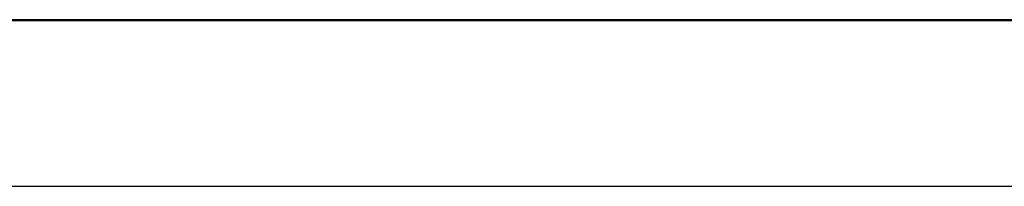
# Model space of a CAD drawing. Extents: x 1422 to 4284, y 1650 to 2964.
# Tile 8 of 30: x 1745.258 to 1750.007, y 2079.773 to 2080.577. Entities that reach past the tile are written whole.
import ezdxf

# ---------------------------------------------------------------- set-up
doc = ezdxf.new("R2010")
doc.units = 0
doc.layers.add('KF_SEQUENZA_10_NW_REAR', color=7, linetype='CONTINUOUS')
doc.layers.add('KF_SEQUENZA_10_NW_TOP', color=7, linetype='CONTINUOUS')

# ---------------------------------------------------------------- blocks, each defined once
blk = doc.blocks.new('KF_SEQUENZA_10_NW_TOP')
at = {"layer": 'KF_SEQUENZA_10_NW_TOP'}
for p, q in [((-74.7824, 415.8013), (-74.7824, 415.801)), ((-74.7824, 415.8013), (-74.7824, 415.8013)), ((-74.7824, 415.799), (-74.7824, 415.7989)), ((-74.7824, 415.7989), (-74.7824, 415.7987)), ((-74.7324, 415.8016), (-74.7324, 415.8015)), ((-74.7324, 415.8015), (-74.7324, 415.8014)), ((-74.7324, 415.7992), (-74.7324, 415.7992)), ((-74.7324, 415.7992), (-74.7324, 415.7991)), ((-73.9142, 415.8011), (-73.3513, 415.8011)), ((-73.9142, 415.8011), (-73.9142, 415.8011)), ((-73.9142, 415.7988), (-73.3513, 415.7988)), ((-73.9142, 415.7988), (-73.9142, 415.7987)), ((-73.2574, 415.8008), (-73.2574, 415.8007)), ((-73.2574, 415.7985), (-73.2574, 415.7984)), ((-70.733, 415.8013), (-71.1713, 415.8013)), ((-70.733, 415.7989), (-71.1713, 415.7989)), ((-71.1056, 415.8011), (-70.6724, 415.8011)), ((-71.1056, 415.7987), (-70.6724, 415.7987)), ((-70.733, 415.8013), (-70.733, 415.8012)), ((-70.733, 415.7989), (-70.733, 415.7989)), ((-70.6724, 415.8009), (-70.6724, 415.8011)), ((-70.6724, 415.7986), (-70.6724, 415.7987)), ((-70.6324, 415.8012), (-70.6324, 415.8009)), ((-70.6324, 415.7988), (-70.6324, 415.7986))]:
    blk.add_line(p, q, dxfattribs=at)
for points in [[(-69.8406, 415.802, 0), (-70.3289, 415.802, 0), (-70.8317, 415.802, 0), (-71.348, 415.802, 0), (-71.8763, 415.802, 0), (-72.4155, 415.802, 0), (-72.9643, 415.802, 0), (-73.5213, 415.802, 0), (-74.0852, 415.802, 0), (-74.6547, 415.802, 0), (-75.2283, 415.802, 0), (-75.8046, 415.802, 0), (-76.3824, 415.802, 0), (-76.9602, 415.802, 0), (-77.5366, 415.802, 0), (-78.1102, 415.802, 0), (-78.6796, 415.802, 0), (-79.2435, 415.802, 0), (-79.8005, 415.802, 0)], [(-79.8005, 415.801, 0), (-79.2435, 415.801, 0), (-78.6796, 415.801, 0), (-78.1102, 415.801, 0), (-77.5366, 415.801, 0), (-76.9602, 415.801, 0), (-76.3824, 415.801, 0), (-75.8046, 415.801, 0), (-75.2283, 415.801, 0), (-74.6547, 415.801, 0), (-74.0852, 415.801, 0), (-73.5213, 415.801, 0), (-72.9643, 415.801, 0), (-72.4155, 415.801, 0), (-71.8763, 415.801, 0), (-71.348, 415.801, 0), (-70.8317, 415.801, 0), (-70.3289, 415.801, 0), (-69.8406, 415.801, 0)], [(-69.8406, 415.799, 0), (-70.3289, 415.799, 0), (-70.8317, 415.799, 0), (-71.348, 415.799, 0), (-71.8763, 415.799, 0), (-72.4155, 415.799, 0), (-72.9643, 415.799, 0), (-73.5213, 415.799, 0), (-74.0852, 415.799, 0), (-74.6547, 415.799, 0), (-75.2283, 415.799, 0), (-75.8046, 415.799, 0), (-76.3824, 415.799, 0), (-76.9602, 415.799, 0), (-77.5366, 415.799, 0), (-78.1102, 415.799, 0), (-78.6796, 415.799, 0), (-79.2435, 415.799, 0), (-79.8005, 415.799, 0)], [(-79.8005, 415.798, 0), (-79.2435, 415.798, 0), (-78.6796, 415.798, 0), (-78.1102, 415.798, 0), (-77.5366, 415.798, 0), (-76.9602, 415.798, 0), (-76.3824, 415.798, 0), (-75.8046, 415.798, 0), (-75.2283, 415.798, 0), (-74.6547, 415.798, 0), (-74.0852, 415.798, 0), (-73.5213, 415.798, 0), (-72.9643, 415.798, 0), (-72.4155, 415.798, 0), (-71.8763, 415.798, 0), (-71.348, 415.798, 0), (-70.8317, 415.798, 0), (-70.3289, 415.798, 0), (-69.8406, 415.798, 0)], [(-70.733, 415.801, 0), (-70.7787, 415.801, 0), (-70.8263, 415.801, 0), (-70.8757, 415.801, 0), (-70.927, 415.801, 0), (-70.9802, 415.801, 0), (-71.0351, 415.801, 0), (-71.0919, 415.801, 0), (-71.1505, 415.801, 0), (-71.2109, 415.801, 0), (-71.273, 415.801, 0), (-71.3368, 415.801, 0), (-71.4023, 415.801, 0), (-71.4695, 415.801, 0), (-71.5384, 415.801, 0), (-71.609, 415.801, 0), (-71.6811, 415.801, 0), (-71.7548, 415.801, 0), (-71.8301, 415.801, 0), (-71.907, 415.801, 0), (-71.9853, 415.801, 0), (-72.0652, 415.801, 0), (-72.1465, 415.801, 0), (-72.2292, 415.801, 0), (-72.3133, 415.801, 0), (-72.3989, 415.801, 0), (-72.4857, 415.801, 0), (-72.5739, 415.801, 0), (-72.6634, 415.801, 0), (-72.7541, 415.801, 0), (-72.8461, 415.801, 0), (-72.9392, 415.801, 0), (-73.0335, 415.801, 0), (-73.129, 415.801, 0), (-73.2256, 415.801, 0), (-73.3232, 415.801, 0), (-73.4218, 415.801, 0), (-73.5215, 415.801, 0), (-73.6221, 415.801, 0), (-73.7237, 415.801, 0), (-73.8262, 415.801, 0), (-73.9295, 415.801, 0), (-74.0337, 415.801, 0), (-74.1386, 415.801, 0), (-74.2443, 415.801, 0), (-74.3508, 415.801, 0), (-74.4579, 415.801, 0), (-74.5657, 415.801, 0), (-74.674, 415.801, 0), (-74.783, 415.801, 0), (-74.8925, 415.801, 0), (-75.0025, 415.801, 0)], [(-70.733, 415.799, 0), (-70.7787, 415.799, 0), (-70.8263, 415.799, 0), (-70.8757, 415.799, 0), (-70.927, 415.799, 0), (-70.9802, 415.799, 0), (-71.0351, 415.799, 0), (-71.0919, 415.799, 0), (-71.1505, 415.799, 0), (-71.2109, 415.799, 0), (-71.273, 415.799, 0), (-71.3368, 415.799, 0), (-71.4023, 415.799, 0), (-71.4695, 415.799, 0), (-71.5384, 415.799, 0), (-71.609, 415.799, 0), (-71.6811, 415.799, 0), (-71.7548, 415.799, 0), (-71.8301, 415.799, 0), (-71.907, 415.799, 0), (-71.9853, 415.799, 0), (-72.0652, 415.799, 0), (-72.1465, 415.799, 0), (-72.2292, 415.799, 0), (-72.3133, 415.799, 0), (-72.3989, 415.799, 0), (-72.4857, 415.799, 0), (-72.5739, 415.799, 0), (-72.6634, 415.799, 0), (-72.7541, 415.799, 0), (-72.8461, 415.799, 0), (-72.9392, 415.799, 0), (-73.0335, 415.799, 0), (-73.129, 415.799, 0), (-73.2256, 415.799, 0), (-73.3232, 415.799, 0), (-73.4218, 415.799, 0), (-73.5215, 415.799, 0), (-73.6221, 415.799, 0), (-73.7237, 415.799, 0), (-73.8262, 415.799, 0), (-73.9295, 415.799, 0), (-74.0337, 415.799, 0), (-74.1386, 415.799, 0), (-74.2443, 415.799, 0), (-74.3508, 415.799, 0), (-74.4579, 415.799, 0), (-74.5657, 415.799, 0), (-74.674, 415.799, 0), (-74.783, 415.799, 0), (-74.8925, 415.799, 0), (-75.0025, 415.799, 0)], [(-75.069, 415.801, 0), (-74.9587, 415.801, 0), (-74.8489, 415.801, 0), (-74.7396, 415.801, 0), (-74.6308, 415.801, 0), (-74.5227, 415.801, 0), (-74.4152, 415.801, 0), (-74.3083, 415.801, 0), (-74.2022, 415.801, 0), (-74.0967, 415.801, 0), (-73.9921, 415.801, 0), (-73.8883, 415.801, 0), (-73.7853, 415.801, 0), (-73.6832, 415.801, 0), (-73.582, 415.801, 0), (-73.4817, 415.801, 0), (-73.3825, 415.801, 0), (-73.2842, 415.801, 0), (-73.187, 415.801, 0), (-73.0909, 415.801, 0), (-72.9959, 415.801, 0), (-72.902, 415.801, 0), (-72.8093, 415.801, 0), (-72.7178, 415.801, 0), (-72.6276, 415.801, 0), (-72.5386, 415.801, 0), (-72.451, 415.801, 0), (-72.3647, 415.801, 0), (-72.2797, 415.801, 0), (-72.1961, 415.801, 0), (-72.1139, 415.801, 0), (-72.0332, 415.801, 0), (-71.954, 415.801, 0), (-71.8762, 415.801, 0), (-71.8, 415.801, 0), (-71.7253, 415.801, 0), (-71.6522, 415.801, 0), (-71.5807, 415.801, 0), (-71.5108, 415.801, 0), (-71.4426, 415.801, 0), (-71.376, 415.801, 0), (-71.3112, 415.801, 0), (-71.248, 415.801, 0), (-71.1866, 415.801, 0), (-71.127, 415.801, 0), (-71.0691, 415.801, 0), (-71.013, 415.801, 0), (-70.9588, 415.801, 0), (-70.9064, 415.801, 0), (-70.8558, 415.801, 0), (-70.8071, 415.801, 0), (-70.7603, 415.801, 0), (-70.7154, 415.801, 0), (-70.6724, 415.801, 0)], [(-75.069, 415.799, 0), (-74.9587, 415.799, 0), (-74.8489, 415.799, 0), (-74.7396, 415.799, 0), (-74.6308, 415.799, 0), (-74.5227, 415.799, 0), (-74.4152, 415.799, 0), (-74.3083, 415.799, 0), (-74.2022, 415.799, 0), (-74.0967, 415.799, 0), (-73.9921, 415.799, 0), (-73.8883, 415.799, 0), (-73.7853, 415.799, 0), (-73.6832, 415.799, 0), (-73.582, 415.799, 0), (-73.4817, 415.799, 0), (-73.3825, 415.799, 0), (-73.2842, 415.799, 0), (-73.187, 415.799, 0), (-73.0909, 415.799, 0), (-72.9959, 415.799, 0), (-72.902, 415.799, 0), (-72.8093, 415.799, 0), (-72.7178, 415.799, 0), (-72.6276, 415.799, 0), (-72.5386, 415.799, 0), (-72.451, 415.799, 0), (-72.3647, 415.799, 0), (-72.2797, 415.799, 0), (-72.1961, 415.799, 0), (-72.1139, 415.799, 0), (-72.0332, 415.799, 0), (-71.954, 415.799, 0), (-71.8762, 415.799, 0), (-71.8, 415.799, 0), (-71.7253, 415.799, 0), (-71.6522, 415.799, 0), (-71.5807, 415.799, 0), (-71.5108, 415.799, 0), (-71.4426, 415.799, 0), (-71.376, 415.799, 0), (-71.3112, 415.799, 0), (-71.248, 415.799, 0), (-71.1866, 415.799, 0), (-71.127, 415.799, 0), (-71.0691, 415.799, 0), (-71.013, 415.799, 0), (-70.9588, 415.799, 0), (-70.9064, 415.799, 0), (-70.8558, 415.799, 0), (-70.8071, 415.799, 0), (-70.7603, 415.799, 0), (-70.7154, 415.799, 0), (-70.6724, 415.799, 0)], [(-74.7824, 415.801, 0), (-74.819, 415.801, 0), (-74.856, 415.801, 0), (-74.8934, 415.801, 0), (-74.9312, 415.801, 0), (-74.9693, 415.801, 0), (-75.0079, 415.801, 0)], [(-74.7824, 415.799, 0), (-74.819, 415.799, 0), (-74.856, 415.799, 0), (-74.8934, 415.799, 0), (-74.9312, 415.799, 0), (-74.9693, 415.799, 0), (-75.0079, 415.799, 0)], [(-74.9981, 415.801, 0), (-74.9489, 415.801, 0), (-74.8998, 415.801, 0), (-74.8508, 415.801, 0), (-74.8017, 415.801, 0), (-74.7527, 415.801, 0), (-74.7038, 415.801, 0), (-74.6548, 415.801, 0), (-74.606, 415.801, 0), (-74.5571, 415.801, 0), (-74.5083, 415.801, 0), (-74.4595, 415.801, 0), (-74.4108, 415.801, 0), (-74.3622, 415.801, 0), (-74.3135, 415.801, 0), (-74.2649, 415.801, 0), (-74.2164, 415.801, 0), (-74.1679, 415.801, 0), (-74.1195, 415.801, 0), (-74.0711, 415.801, 0), (-74.0228, 415.801, 0), (-73.9745, 415.801, 0), (-73.9263, 415.801, 0), (-73.8781, 415.801, 0), (-73.83, 415.801, 0), (-73.7819, 415.801, 0), (-73.7339, 415.801, 0), (-73.686, 415.801, 0), (-73.6381, 415.801, 0), (-73.5903, 415.801, 0), (-73.5425, 415.801, 0), (-73.4949, 415.801, 0), (-73.4472, 415.801, 0), (-73.3997, 415.801, 0), (-73.3522, 415.801, 0), (-73.3048, 415.801, 0), (-73.2574, 415.801, 0)], [(-74.9981, 415.798, 0), (-74.9489, 415.798, 0), (-74.8998, 415.798, 0), (-74.8508, 415.798, 0), (-74.8017, 415.798, 0), (-74.7527, 415.798, 0), (-74.7038, 415.798, 0), (-74.6548, 415.798, 0), (-74.606, 415.798, 0), (-74.5571, 415.798, 0), (-74.5083, 415.798, 0), (-74.4595, 415.798, 0), (-74.4108, 415.798, 0), (-74.3622, 415.798, 0), (-74.3135, 415.798, 0), (-74.2649, 415.798, 0), (-74.2164, 415.798, 0), (-74.1679, 415.798, 0), (-74.1195, 415.798, 0), (-74.0711, 415.798, 0), (-74.0228, 415.798, 0), (-73.9745, 415.798, 0), (-73.9263, 415.798, 0), (-73.8781, 415.798, 0), (-73.83, 415.798, 0), (-73.7819, 415.798, 0), (-73.7339, 415.798, 0), (-73.686, 415.798, 0), (-73.6381, 415.798, 0), (-73.5903, 415.798, 0), (-73.5425, 415.798, 0), (-73.4949, 415.798, 0), (-73.4472, 415.798, 0), (-73.3997, 415.798, 0), (-73.3522, 415.798, 0), (-73.3048, 415.798, 0), (-73.2574, 415.798, 0)], [(-74.7324, 415.802, 0), (-74.758, 415.802, 0), (-74.7835, 415.802, 0), (-74.8091, 415.802, 0), (-74.8347, 415.802, 0), (-74.8603, 415.802, 0), (-74.8859, 415.802, 0), (-74.9115, 415.802, 0), (-74.9371, 415.802, 0), (-74.9627, 415.802, 0), (-74.9884, 415.802, 0), (-75.014, 415.802, 0)], [(-74.7324, 415.799, 0), (-74.758, 415.799, 0), (-74.7835, 415.799, 0), (-74.8091, 415.799, 0), (-74.8347, 415.799, 0), (-74.8603, 415.799, 0), (-74.8859, 415.799, 0), (-74.9115, 415.799, 0), (-74.9371, 415.799, 0), (-74.9627, 415.799, 0), (-74.9884, 415.799, 0), (-75.014, 415.799, 0)], [(-75.0027, 415.801, 0), (-74.9646, 415.801, 0), (-74.9266, 415.801, 0), (-74.8889, 415.801, 0), (-74.8514, 415.801, 0), (-74.814, 415.801, 0), (-74.777, 415.801, 0), (-74.7401, 415.801, 0), (-74.7035, 415.801, 0), (-74.6671, 415.801, 0), (-74.6309, 415.801, 0), (-74.595, 415.801, 0), (-74.5593, 415.801, 0), (-74.5239, 415.801, 0), (-74.4888, 415.801, 0), (-74.4539, 415.801, 0), (-74.4194, 415.801, 0), (-74.385, 415.801, 0), (-74.351, 415.801, 0), (-74.3173, 415.801, 0), (-74.2838, 415.801, 0), (-74.2506, 415.801, 0), (-74.2178, 415.801, 0), (-74.1852, 415.801, 0), (-74.153, 415.801, 0), (-74.1211, 415.801, 0), (-74.0895, 415.801, 0), (-74.0582, 415.801, 0), (-74.0272, 415.801, 0), (-73.9966, 415.801, 0), (-73.9663, 415.801, 0), (-73.9364, 415.801, 0), (-73.9068, 415.801, 0), (-73.8776, 415.801, 0), (-73.8487, 415.801, 0), (-73.8201, 415.801, 0), (-73.792, 415.801, 0), (-73.7642, 415.801, 0), (-73.7367, 415.801, 0), (-73.7097, 415.801, 0), (-73.683, 415.801, 0), (-73.6567, 415.801, 0), (-73.6308, 415.801, 0), (-73.6053, 415.801, 0), (-73.5801, 415.801, 0), (-73.5554, 415.801, 0), (-73.5311, 415.801, 0), (-73.5071, 415.801, 0), (-73.4836, 415.801, 0), (-73.4605, 415.801, 0), (-73.4378, 415.801, 0), (-73.4155, 415.801, 0), (-73.3936, 415.801, 0), (-73.3722, 415.801, 0), (-73.3512, 415.801, 0)], [(-75.0027, 415.799, 0), (-74.9646, 415.799, 0), (-74.9266, 415.799, 0), (-74.8889, 415.799, 0), (-74.8514, 415.799, 0), (-74.814, 415.799, 0), (-74.777, 415.799, 0), (-74.7401, 415.799, 0), (-74.7035, 415.799, 0), (-74.6671, 415.799, 0), (-74.6309, 415.799, 0), (-74.595, 415.799, 0), (-74.5593, 415.799, 0), (-74.5239, 415.799, 0), (-74.4888, 415.799, 0), (-74.4539, 415.799, 0), (-74.4194, 415.799, 0), (-74.385, 415.799, 0), (-74.351, 415.799, 0), (-74.3173, 415.799, 0), (-74.2838, 415.799, 0), (-74.2506, 415.799, 0), (-74.2178, 415.799, 0), (-74.1852, 415.799, 0), (-74.153, 415.799, 0), (-74.1211, 415.799, 0), (-74.0895, 415.799, 0), (-74.0582, 415.799, 0), (-74.0272, 415.799, 0), (-73.9966, 415.799, 0), (-73.9663, 415.799, 0), (-73.9364, 415.799, 0), (-73.9068, 415.799, 0), (-73.8776, 415.799, 0), (-73.8487, 415.799, 0), (-73.8201, 415.799, 0), (-73.792, 415.799, 0), (-73.7642, 415.799, 0), (-73.7367, 415.799, 0), (-73.7097, 415.799, 0), (-73.683, 415.799, 0), (-73.6567, 415.799, 0), (-73.6308, 415.799, 0), (-73.6053, 415.799, 0), (-73.5801, 415.799, 0), (-73.5554, 415.799, 0), (-73.5311, 415.799, 0), (-73.5071, 415.799, 0), (-73.4836, 415.799, 0), (-73.4605, 415.799, 0), (-73.4378, 415.799, 0), (-73.4155, 415.799, 0), (-73.3936, 415.799, 0), (-73.3722, 415.799, 0), (-73.3512, 415.799, 0)], [(-73.9142, 415.801, 0), (-73.8977, 415.801, 0), (-73.8816, 415.801, 0), (-73.8657, 415.801, 0), (-73.8502, 415.801, 0), (-73.8351, 415.801, 0), (-73.8203, 415.801, 0), (-73.8059, 415.801, 0), (-73.7918, 415.801, 0), (-73.7781, 415.801, 0), (-73.7647, 415.801, 0), (-73.7517, 415.801, 0), (-73.739, 415.801, 0), (-73.7268, 415.801, 0), (-73.7148, 415.801, 0), (-73.7033, 415.801, 0), (-73.6921, 415.801, 0), (-73.6812, 415.801, 0), (-73.6708, 415.801, 0), (-73.6607, 415.801, 0), (-73.651, 415.801, 0), (-73.6417, 415.801, 0), (-73.6327, 415.801, 0), (-73.6241, 415.801, 0), (-73.6159, 415.801, 0), (-73.6081, 415.801, 0), (-73.6006, 415.801, 0), (-73.5936, 415.801, 0), (-73.5869, 415.801, 0), (-73.5806, 415.801, 0), (-73.5747, 415.801, 0), (-73.5691, 415.801, 0), (-73.564, 415.801, 0), (-73.5592, 415.801, 0), (-73.5549, 415.801, 0), (-73.5509, 415.801, 0), (-73.5473, 415.801, 0), (-73.5441, 415.801, 0), (-73.5413, 415.801, 0), (-73.5388, 415.801, 0), (-73.5368, 415.801, 0), (-73.5351, 415.801, 0), (-73.5339, 415.801, 0), (-73.533, 415.801, 0), (-73.5325, 415.801, 0), (-73.5324, 415.801, 0), (-73.5327, 415.801, 0), (-73.5334, 415.801, 0), (-73.5345, 415.801, 0), (-73.536, 415.801, 0), (-73.5378, 415.801, 0), (-73.5401, 415.801, 0), (-73.5427, 415.801, 0), (-73.5458, 415.801, 0), (-73.5492, 415.801, 0), (-73.553, 415.801, 0), (-73.5572, 415.801, 0), (-73.5618, 415.801, 0), (-73.5667, 415.801, 0), (-73.5721, 415.801, 0), (-73.5778, 415.801, 0), (-73.5839, 415.801, 0), (-73.5904, 415.801, 0), (-73.5973, 415.801, 0), (-73.6046, 415.801, 0), (-73.6123, 415.801, 0), (-73.6203, 415.801, 0), (-73.6287, 415.801, 0), (-73.6375, 415.801, 0), (-73.6466, 415.801, 0), (-73.6562, 415.801, 0), (-73.6661, 415.801, 0), (-73.6764, 415.801, 0), (-73.687, 415.801, 0), (-73.6981, 415.801, 0), (-73.7094, 415.801, 0), (-73.7212, 415.801, 0), (-73.7333, 415.801, 0), (-73.7458, 415.801, 0), (-73.7587, 415.801, 0), (-73.7719, 415.801, 0), (-73.7854, 415.801, 0), (-73.7993, 415.801, 0), (-73.8136, 415.801, 0), (-73.8282, 415.801, 0), (-73.8432, 415.801, 0), (-73.8585, 415.801, 0), (-73.8742, 415.801, 0), (-73.8902, 415.801, 0), (-73.9066, 415.801, 0), (-73.9233, 415.801, 0), (-73.9403, 415.801, 0), (-73.9577, 415.801, 0), (-73.9754, 415.801, 0), (-73.9934, 415.801, 0), (-74.0117, 415.801, 0), (-74.0304, 415.801, 0), (-74.0494, 415.801, 0), (-74.0688, 415.801, 0), (-74.0884, 415.801, 0), (-74.1083, 415.801, 0), (-74.1286, 415.801, 0), (-74.1492, 415.801, 0), (-74.1701, 415.801, 0), (-74.1912, 415.801, 0), (-74.2127, 415.801, 0), (-74.2345, 415.801, 0), (-74.2566, 415.801, 0), (-74.2789, 415.801, 0), (-74.3016, 415.801, 0), (-74.3245, 415.801, 0), (-74.3478, 415.801, 0), (-74.3713, 415.801, 0), (-74.395, 415.801, 0), (-74.4191, 415.801, 0), (-74.4434, 415.801, 0), (-74.468, 415.801, 0), (-74.4928, 415.801, 0), (-74.5179, 415.801, 0), (-74.5433, 415.801, 0), (-74.5689, 415.801, 0), (-74.5947, 415.801, 0), (-74.6208, 415.801, 0), (-74.6472, 415.801, 0), (-74.6738, 415.801, 0), (-74.7006, 415.801, 0), (-74.7276, 415.801, 0), (-74.7549, 415.801, 0), (-74.7824, 415.801, 0)], [(-73.9142, 415.799, 0), (-73.8977, 415.799, 0), (-73.8816, 415.799, 0), (-73.8657, 415.799, 0), (-73.8502, 415.799, 0), (-73.8351, 415.799, 0), (-73.8203, 415.799, 0), (-73.8059, 415.799, 0), (-73.7918, 415.799, 0), (-73.7781, 415.799, 0), (-73.7647, 415.799, 0), (-73.7517, 415.799, 0), (-73.739, 415.799, 0), (-73.7268, 415.799, 0), (-73.7148, 415.799, 0), (-73.7033, 415.799, 0), (-73.6921, 415.799, 0), (-73.6812, 415.799, 0), (-73.6708, 415.799, 0), (-73.6607, 415.799, 0), (-73.651, 415.799, 0), (-73.6417, 415.799, 0), (-73.6327, 415.799, 0), (-73.6241, 415.799, 0), (-73.6159, 415.799, 0), (-73.6081, 415.799, 0), (-73.6006, 415.799, 0), (-73.5936, 415.799, 0), (-73.5869, 415.799, 0), (-73.5806, 415.799, 0), (-73.5747, 415.799, 0), (-73.5691, 415.799, 0), (-73.564, 415.799, 0), (-73.5592, 415.799, 0), (-73.5549, 415.799, 0), (-73.5509, 415.799, 0), (-73.5473, 415.799, 0), (-73.5441, 415.799, 0), (-73.5413, 415.799, 0), (-73.5388, 415.799, 0), (-73.5368, 415.799, 0), (-73.5351, 415.799, 0), (-73.5339, 415.799, 0), (-73.533, 415.799, 0), (-73.5325, 415.799, 0), (-73.5324, 415.799, 0), (-73.5327, 415.799, 0), (-73.5334, 415.799, 0), (-73.5345, 415.799, 0), (-73.536, 415.799, 0), (-73.5378, 415.799, 0), (-73.5401, 415.799, 0), (-73.5427, 415.799, 0), (-73.5458, 415.799, 0), (-73.5492, 415.799, 0), (-73.553, 415.799, 0), (-73.5572, 415.799, 0), (-73.5618, 415.799, 0), (-73.5667, 415.799, 0), (-73.5721, 415.799, 0), (-73.5778, 415.799, 0), (-73.5839, 415.799, 0), (-73.5904, 415.799, 0), (-73.5973, 415.799, 0), (-73.6046, 415.799, 0), (-73.6123, 415.799, 0), (-73.6203, 415.799, 0), (-73.6287, 415.799, 0), (-73.6375, 415.799, 0), (-73.6466, 415.799, 0), (-73.6562, 415.799, 0), (-73.6661, 415.799, 0), (-73.6764, 415.799, 0), (-73.687, 415.799, 0), (-73.6981, 415.799, 0), (-73.7094, 415.799, 0), (-73.7212, 415.799, 0), (-73.7333, 415.799, 0), (-73.7458, 415.799, 0), (-73.7587, 415.799, 0), (-73.7719, 415.799, 0), (-73.7854, 415.799, 0), (-73.7993, 415.799, 0), (-73.8136, 415.799, 0), (-73.8282, 415.799, 0), (-73.8432, 415.799, 0), (-73.8585, 415.799, 0), (-73.8742, 415.799, 0), (-73.8902, 415.799, 0), (-73.9066, 415.799, 0), (-73.9233, 415.799, 0), (-73.9403, 415.799, 0), (-73.9577, 415.799, 0), (-73.9754, 415.799, 0), (-73.9934, 415.799, 0), (-74.0117, 415.799, 0), (-74.0304, 415.799, 0), (-74.0494, 415.799, 0), (-74.0687, 415.799, 0), (-74.0884, 415.799, 0), (-74.1083, 415.799, 0), (-74.1286, 415.799, 0), (-74.1492, 415.799, 0), (-74.1701, 415.799, 0), (-74.1912, 415.799, 0), (-74.2127, 415.799, 0), (-74.2345, 415.799, 0), (-74.2566, 415.799, 0), (-74.2789, 415.799, 0), (-74.3016, 415.799, 0), (-74.3245, 415.799, 0), (-74.3478, 415.799, 0), (-74.3713, 415.799, 0), (-74.395, 415.799, 0), (-74.4191, 415.799, 0), (-74.4434, 415.799, 0), (-74.468, 415.799, 0), (-74.4928, 415.799, 0), (-74.5179, 415.799, 0), (-74.5433, 415.799, 0), (-74.5689, 415.799, 0), (-74.5947, 415.799, 0), (-74.6208, 415.799, 0), (-74.6472, 415.799, 0), (-74.6738, 415.799, 0), (-74.7006, 415.799, 0), (-74.7276, 415.799, 0), (-74.7549, 415.799, 0), (-74.7824, 415.799, 0)], [(-73.2574, 415.801, 0), (-73.0852, 415.801, 0), (-72.9143, 415.801, 0), (-72.7448, 415.801, 0), (-72.5769, 415.801, 0), (-72.4105, 415.801, 0), (-72.2458, 415.801, 0), (-72.0828, 415.801, 0), (-71.9215, 415.801, 0), (-71.7622, 415.801, 0), (-71.6047, 415.801, 0), (-71.4492, 415.801, 0), (-71.2958, 415.801, 0), (-71.1444, 415.801, 0), (-70.9953, 415.801, 0), (-70.8483, 415.801, 0), (-70.7037, 415.801, 0), (-70.5614, 415.801, 0), (-70.4216, 415.801, 0), (-70.2842, 415.801, 0), (-70.1493, 415.801, 0)], [(-70.191, 415.801, 0), (-70.3267, 415.801, 0), (-70.4649, 415.801, 0), (-70.6055, 415.801, 0), (-70.7485, 415.801, 0), (-70.8939, 415.801, 0), (-71.0415, 415.801, 0), (-71.1914, 415.801, 0), (-71.3434, 415.801, 0), (-71.4974, 415.801, 0), (-71.6536, 415.801, 0), (-71.8116, 415.801, 0), (-71.9716, 415.801, 0), (-72.1334, 415.801, 0), (-72.2969, 415.801, 0), (-72.4622, 415.801, 0), (-72.629, 415.801, 0), (-72.7975, 415.801, 0), (-72.9674, 415.801, 0), (-73.1387, 415.802, 0), (-73.3114, 415.802, 0), (-73.4853, 415.802, 0), (-73.6604, 415.802, 0), (-73.8367, 415.802, 0), (-74.014, 415.802, 0), (-74.1923, 415.802, 0), (-74.3716, 415.802, 0), (-74.5516, 415.802, 0), (-74.7324, 415.802, 0)], [(-73.2574, 415.798, 0), (-73.0852, 415.798, 0), (-72.9143, 415.798, 0), (-72.7448, 415.798, 0), (-72.5769, 415.799, 0), (-72.4105, 415.799, 0), (-72.2458, 415.799, 0), (-72.0828, 415.799, 0), (-71.9215, 415.799, 0), (-71.7622, 415.799, 0), (-71.6047, 415.799, 0), (-71.4492, 415.799, 0), (-71.2958, 415.799, 0), (-71.1444, 415.799, 0), (-70.9953, 415.799, 0), (-70.8483, 415.799, 0), (-70.7037, 415.799, 0), (-70.5614, 415.799, 0), (-70.4216, 415.799, 0), (-70.2842, 415.799, 0), (-70.1493, 415.799, 0)], [(-70.191, 415.799, 0), (-70.3267, 415.799, 0), (-70.4649, 415.799, 0), (-70.6055, 415.799, 0), (-70.7485, 415.799, 0), (-70.8939, 415.799, 0), (-71.0415, 415.799, 0), (-71.1914, 415.799, 0), (-71.3434, 415.799, 0), (-71.4974, 415.799, 0), (-71.6536, 415.799, 0), (-71.8116, 415.799, 0), (-71.9716, 415.799, 0), (-72.1334, 415.799, 0), (-72.2969, 415.799, 0), (-72.4622, 415.799, 0), (-72.629, 415.799, 0), (-72.7975, 415.799, 0), (-72.9674, 415.799, 0), (-73.1387, 415.799, 0), (-73.3114, 415.799, 0), (-73.4853, 415.799, 0), (-73.6604, 415.799, 0), (-73.8367, 415.799, 0), (-74.014, 415.799, 0), (-74.1923, 415.799, 0), (-74.3716, 415.799, 0), (-74.5516, 415.799, 0), (-74.7324, 415.799, 0)], [(-71.1056, 415.801, 0), (-71.0907, 415.801, 0), (-71.076, 415.801, 0), (-71.0614, 415.801, 0), (-71.0472, 415.801, 0), (-71.0331, 415.801, 0), (-71.0193, 415.801, 0), (-71.0058, 415.801, 0), (-70.9924, 415.801, 0), (-70.9793, 415.801, 0), (-70.9665, 415.801, 0), (-70.9538, 415.801, 0), (-70.9414, 415.801, 0), (-70.9293, 415.801, 0), (-70.9174, 415.801, 0), (-70.9057, 415.801, 0), (-70.8942, 415.801, 0), (-70.883, 415.801, 0), (-70.8721, 415.801, 0), (-70.8613, 415.801, 0), (-70.8509, 415.801, 0), (-70.8406, 415.801, 0), (-70.8306, 415.801, 0), (-70.8209, 415.801, 0), (-70.8113, 415.801, 0), (-70.8021, 415.801, 0), (-70.793, 415.801, 0), (-70.7842, 415.801, 0), (-70.7757, 415.801, 0), (-70.7674, 415.801, 0), (-70.7594, 415.801, 0), (-70.7515, 415.801, 0), (-70.744, 415.801, 0), (-70.7367, 415.801, 0), (-70.7296, 415.801, 0), (-70.7228, 415.801, 0), (-70.7162, 415.801, 0), (-70.7099, 415.801, 0), (-70.7038, 415.801, 0), (-70.6979, 415.801, 0), (-70.6923, 415.801, 0), (-70.687, 415.801, 0), (-70.6819, 415.801, 0), (-70.6771, 415.801, 0), (-70.6725, 415.801, 0), (-70.6681, 415.801, 0), (-70.664, 415.801, 0), (-70.6602, 415.801, 0), (-70.6566, 415.801, 0), (-70.6532, 415.801, 0), (-70.6501, 415.801, 0), (-70.6473, 415.801, 0), (-70.6447, 415.801, 0), (-70.6423, 415.801, 0), (-70.6402, 415.801, 0), (-70.6384, 415.801, 0), (-70.6368, 415.801, 0), (-70.6354, 415.801, 0), (-70.6343, 415.801, 0), (-70.6335, 415.801, 0), (-70.6329, 415.801, 0), (-70.6325, 415.801, 0), (-70.6324, 415.801, 0), (-70.6326, 415.801, 0), (-70.633, 415.801, 0), (-70.6336, 415.801, 0), (-70.6345, 415.801, 0), (-70.6357, 415.801, 0), (-70.6371, 415.801, 0), (-70.6387, 415.801, 0), (-70.6407, 415.801, 0), (-70.6428, 415.801, 0), (-70.6452, 415.801, 0), (-70.6479, 415.801, 0), (-70.6508, 415.801, 0), (-70.6539, 415.801, 0), (-70.6573, 415.801, 0), (-70.661, 415.801, 0), (-70.6649, 415.801, 0), (-70.6691, 415.801, 0), (-70.6735, 415.801, 0), (-70.6781, 415.801, 0), (-70.683, 415.801, 0), (-70.6882, 415.801, 0), (-70.6935, 415.801, 0), (-70.6992, 415.801, 0), (-70.7051, 415.801, 0), (-70.7112, 415.801, 0), (-70.7176, 415.801, 0), (-70.7242, 415.801, 0), (-70.7311, 415.801, 0), (-70.7382, 415.801, 0), (-70.7456, 415.801, 0), (-70.7532, 415.801, 0), (-70.7611, 415.801, 0), (-70.7692, 415.801, 0), (-70.7776, 415.801, 0), (-70.7862, 415.801, 0), (-70.795, 415.801, 0), (-70.8041, 415.801, 0), (-70.8134, 415.801, 0), (-70.823, 415.801, 0), (-70.8328, 415.801, 0), (-70.8428, 415.801, 0), (-70.8531, 415.801, 0), (-70.8637, 415.801, 0), (-70.8745, 415.801, 0), (-70.8855, 415.801, 0), (-70.8967, 415.801, 0), (-70.9082, 415.801, 0), (-70.92, 415.801, 0), (-70.9319, 415.801, 0), (-70.9441, 415.801, 0), (-70.9566, 415.801, 0), (-70.9693, 415.801, 0), (-70.9822, 415.801, 0), (-70.9953, 415.801, 0), (-71.0087, 415.801, 0), (-71.0223, 415.801, 0), (-71.0362, 415.801, 0), (-71.0503, 415.801, 0), (-71.0646, 415.801, 0), (-71.0792, 415.801, 0), (-71.094, 415.801, 0), (-71.109, 415.801, 0), (-71.1242, 415.801, 0), (-71.1397, 415.801, 0), (-71.1554, 415.801, 0), (-71.1713, 415.801, 0)], [(-71.1056, 415.799, 0), (-71.0907, 415.799, 0), (-71.076, 415.799, 0), (-71.0614, 415.799, 0), (-71.0472, 415.799, 0), (-71.0331, 415.799, 0), (-71.0193, 415.799, 0), (-71.0058, 415.799, 0), (-70.9924, 415.799, 0), (-70.9793, 415.799, 0), (-70.9665, 415.799, 0), (-70.9538, 415.799, 0), (-70.9414, 415.799, 0), (-70.9293, 415.799, 0), (-70.9174, 415.799, 0), (-70.9057, 415.799, 0), (-70.8942, 415.799, 0), (-70.883, 415.799, 0), (-70.8721, 415.799, 0), (-70.8613, 415.799, 0), (-70.8509, 415.799, 0), (-70.8406, 415.799, 0), (-70.8306, 415.799, 0), (-70.8209, 415.799, 0), (-70.8113, 415.799, 0), (-70.8021, 415.799, 0), (-70.793, 415.799, 0), (-70.7842, 415.799, 0), (-70.7757, 415.799, 0), (-70.7674, 415.799, 0), (-70.7594, 415.799, 0), (-70.7515, 415.799, 0), (-70.744, 415.799, 0), (-70.7367, 415.799, 0), (-70.7296, 415.799, 0), (-70.7228, 415.799, 0), (-70.7162, 415.799, 0), (-70.7099, 415.799, 0), (-70.7038, 415.799, 0), (-70.6979, 415.799, 0), (-70.6923, 415.799, 0), (-70.687, 415.799, 0), (-70.6819, 415.799, 0), (-70.6771, 415.799, 0), (-70.6725, 415.799, 0), (-70.6681, 415.799, 0), (-70.664, 415.799, 0), (-70.6602, 415.799, 0), (-70.6566, 415.799, 0), (-70.6532, 415.799, 0), (-70.6501, 415.799, 0), (-70.6473, 415.799, 0), (-70.6447, 415.799, 0), (-70.6423, 415.799, 0), (-70.6402, 415.799, 0), (-70.6384, 415.799, 0), (-70.6368, 415.799, 0), (-70.6354, 415.799, 0), (-70.6343, 415.799, 0), (-70.6335, 415.799, 0), (-70.6329, 415.799, 0), (-70.6325, 415.799, 0), (-70.6324, 415.799, 0), (-70.6326, 415.799, 0), (-70.633, 415.799, 0), (-70.6336, 415.799, 0), (-70.6345, 415.799, 0), (-70.6357, 415.799, 0), (-70.6371, 415.799, 0), (-70.6387, 415.799, 0), (-70.6407, 415.799, 0), (-70.6428, 415.799, 0), (-70.6452, 415.799, 0), (-70.6479, 415.799, 0), (-70.6508, 415.799, 0), (-70.6539, 415.799, 0), (-70.6573, 415.799, 0), (-70.661, 415.799, 0), (-70.6649, 415.799, 0), (-70.6691, 415.799, 0), (-70.6735, 415.799, 0), (-70.6781, 415.799, 0), (-70.683, 415.799, 0), (-70.6882, 415.799, 0), (-70.6935, 415.799, 0), (-70.6992, 415.799, 0), (-70.7051, 415.799, 0), (-70.7112, 415.799, 0), (-70.7176, 415.799, 0), (-70.7242, 415.799, 0), (-70.7311, 415.799, 0), (-70.7382, 415.799, 0), (-70.7456, 415.799, 0), (-70.7532, 415.799, 0), (-70.7611, 415.799, 0), (-70.7692, 415.799, 0), (-70.7776, 415.799, 0), (-70.7862, 415.799, 0), (-70.795, 415.799, 0), (-70.8041, 415.799, 0), (-70.8134, 415.799, 0), (-70.823, 415.799, 0), (-70.8328, 415.799, 0), (-70.8428, 415.799, 0), (-70.8531, 415.799, 0), (-70.8637, 415.799, 0), (-70.8745, 415.799, 0), (-70.8855, 415.799, 0), (-70.8967, 415.799, 0), (-70.9082, 415.799, 0), (-70.92, 415.799, 0), (-70.9319, 415.799, 0), (-70.9441, 415.799, 0), (-70.9566, 415.799, 0), (-70.9693, 415.799, 0), (-70.9822, 415.799, 0), (-70.9953, 415.799, 0), (-71.0087, 415.799, 0), (-71.0223, 415.799, 0), (-71.0362, 415.799, 0), (-71.0503, 415.799, 0), (-71.0646, 415.799, 0), (-71.0792, 415.799, 0), (-71.094, 415.799, 0), (-71.109, 415.799, 0), (-71.1242, 415.799, 0), (-71.1397, 415.799, 0), (-71.1554, 415.799, 0), (-71.1713, 415.799, 0)], [(-75.2512, 414.998, 0), (-74.8752, 414.998, 0), (-74.5001, 414.998, 0), (-74.1262, 414.998, 0), (-73.7536, 414.998, 0), (-73.3826, 414.998, 0), (-73.0133, 414.998, 0), (-72.6462, 414.998, 0), (-72.2812, 414.998, 0), (-71.9188, 414.998, 0), (-71.559, 414.998, 0), (-71.2021, 414.998, 0), (-70.8484, 414.998, 0), (-70.498, 414.998, 0), (-70.1511, 414.998, 0)]]:
    blk.add_polyline3d(points, dxfattribs=at)

msp = doc.modelspace()

# ---------------------------------------------------------------- block references
at = {"layer": 'KF_SEQUENZA_10_NW_REAR'}
msp.add_blockref('KF_SEQUENZA_10_NW_TOP', (1820.2502, 1664.7747), dxfattribs=at)

doc.saveas('drawing.dxf')
